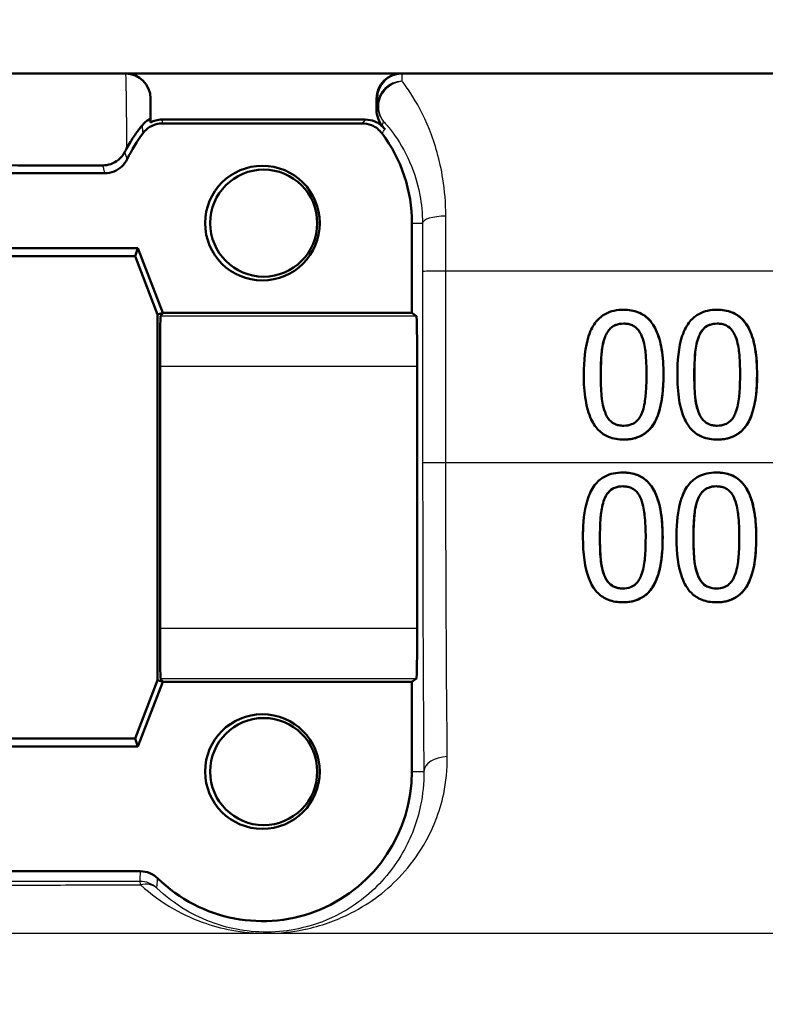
# Model space of a CAD drawing. Header units: millimetres. Extents: x 100 to 2000, y 93 to 2870.
# Tile 17 of 31: x 642 to 657, y 1487 to 1507. Entities that reach past the tile are written whole.
import ezdxf

# ---------------------------------------------------------------- set-up
doc = ezdxf.new("R2010")
doc.units = ezdxf.units.MM
doc.header["$LTSCALE"] = 10
for name, color, linetype, lineweight in [('Dimensions(ISO)', 7, 'Continuous', 25), ('Visible Edges(ISO)', 7, 'Continuous', 50), ('Visible Tangent Edges(ISO)', 7, 'Continuous', 25)]:
    doc.layers.add(name, color=color, linetype=linetype, lineweight=lineweight)
doc.styles.add('Text_3.5mm', font='arial.ttf', dxfattribs={"width": 0.9})
doc.dimstyles.new('KS-STANDARD', dxfattribs={"dimscale": 10, "dimtxt": 3.5, "dimasz": 2.5, "dimexe": 3.175, "dimexo": 0, "dimgap": 0.8, "dimtad": 1, "dimdec": 1, "dimrnd": 1e-08, "dimtxsty": 'Text_3.5mm', "dimcen": 0.09, "dimdle": 10, "dimclrd": 7, "dimclre": 7, "dimclrt": 7, "dimadec": 0, "dimazin": 2, "dimtfac": 0.714286, "dimtdec": 4, "dimtmove": 0, "dimatfit": 3, "dimfxl": 0, "dimtolj": 1, "dimlwd": 25, "dimlwe": 25, "dimarcsym": 0})

# ---------------------------------------------------------------- blocks, each defined once
blk = doc.blocks.new('*D7')
at = {"layer": 'Defpoints', "color": 0, "linetype": 'Continuous'}
for p in [(1000.524, 1726.844), (1080.524, 1726.844), (588.924, 1417.651)]:
    blk.add_point(p, dxfattribs=at)
at = {"layer": 'Dimensions(ISO)', "color": 7, "linetype": 'Continuous', "lineweight": 25}
for p, q in [((1000.524, 1726.844), (1112.274, 1726.844)), ((1080.524, 1442.651), (1080.524, 1701.844)), ((588.924, 1417.651), (1112.274, 1417.651))]:
    blk.add_line(p, q, dxfattribs=at)
at = {"layer": 'Dimensions(ISO)', "color": 7, "linetype": 'Continuous'}
for points in [[(1076.357, 1701.844), (1084.691, 1701.844), (1080.524, 1726.844)], [(1076.357, 1442.651), (1084.691, 1442.651), (1080.524, 1417.651)]]:
    blk.add_solid(points, dxfattribs=at)
at = {"layer": 'Dimensions(ISO)', "color": 7, "linetype": 'Continuous', "lineweight": 25, "insert": (1054.642, 1519.32), "char_height": 35, "attachment_point": 4, "rotation": 90, "style": 'Text_3.5mm'}
blk.add_mtext('\\A1;309', dxfattribs=at)

msp = doc.modelspace()

# ---------------------------------------------------------------- linework, layer by layer
at = {"layer": 'Visible Edges(ISO)'}
for p, q in [((704.624, 1506.151), (637.773, 1506.151)), ((644.231, 1505.651), (644.231, 1505.171)), ((648.764, 1505.651), (648.764, 1505.422)), ((648.539, 1505.228), (644.463, 1505.228)), ((648.475, 1505.151), (644.475, 1505.151)), ((643.312, 1504.151), (638.137, 1504.151)), ((649.474, 1501.351), (649.474, 1503.151)), ((637.475, 1502.651), (643.975, 1502.651)), ((643.975, 1502.651), (643.92, 1502.49)), ((643.975, 1502.651), (644.475, 1501.351)), ((643.92, 1502.49), (637.641, 1502.49)), ((644.369, 1501.321), (643.92, 1502.49)), ((644.475, 1501.351), (644.369, 1501.321)), ((644.475, 1501.351), (644.43, 1501.284)), ((644.475, 1501.351), (649.474, 1501.351)), ((649.474, 1501.351), (649.566, 1501.284)), ((653.722, 1501.414), (653.722, 1501.414)), ((655.599, 1501.414), (655.599, 1501.414)), ((644.369, 1493.981), (644.369, 1501.321)), ((644.425, 1500.284), (644.425, 1495.019)), ((649.577, 1500.284), (649.577, 1495.019)), ((653.722, 1498.81), (653.722, 1498.81)), ((655.599, 1498.81), (655.599, 1498.81)), ((653.704, 1498.149), (653.705, 1498.149)), ((655.581, 1498.149), (655.582, 1498.149)), ((653.706, 1495.546), (653.706, 1495.546)), ((655.583, 1495.546), (655.583, 1495.546)), ((643.92, 1492.813), (644.369, 1493.981)), ((644.475, 1493.951), (643.975, 1492.651)), ((644.475, 1493.951), (644.369, 1493.981)), ((644.43, 1494.019), (644.475, 1493.951)), ((649.474, 1493.951), (644.475, 1493.951)), ((649.566, 1494.019), (649.474, 1493.951)), ((649.474, 1492.151), (649.474, 1493.951)), ((643.975, 1492.651), (637.475, 1492.651)), ((637.641, 1492.813), (643.92, 1492.813)), ((643.975, 1492.651), (643.92, 1492.813)), ((637.424, 1490.151), (644.025, 1490.151))]:
    msp.add_line(p, q, dxfattribs=at)
msp.add_arc((646.475, 1492.151), 3, 225.5847, 0.0001, dxfattribs=at)
for centre, major_axis, ratio, start_param, end_param in [((643.731, 1505.651), (0.5, 0), 0.999997, 0, 1.570796), ((649.264, 1505.651), (0, 0.5), 0.999995, 0, 1.570796), ((646.501, 1503.151), (-1.882, 2.433), 0.999999, 4.712389, 4.741731), ((646.475, 1503.151), (-1.8, -2.4), 0.999999, 4.712389, 4.912986), ((646.475, 1503.151), (0, 3), 0.999995, 4.712389, 5.355894), ((644.43, 1500.284), (0, -1), 0.005702, 3.150319, 4.712389), ((649.566, 1500.284), (0, 1), 0.011752, 4.712389, 6.274459), ((644.43, 1495.019), (0, -1), 0.005702, 4.712389, 6.274459), ((649.566, 1495.019), (0, 1), 0.011752, 3.150319, 4.712389)]:
    msp.add_ellipse(centre, major_axis=major_axis, ratio=ratio, start_param=start_param, end_param=end_param, dxfattribs=at)
for centre, major_axis in [((646.475, 1503.151), (0, 1.15)), ((646.501, 1503.151), (0, -1.074)), ((646.475, 1492.151), (0, 1.15)), ((646.501, 1492.151), (0, -1.074))]:
    msp.add_ellipse(centre, major_axis=major_axis, ratio=0.999995, dxfattribs=at)
for points, knots in [([(648.764, 1505.422), (648.764, 1505.364), (648.774, 1505.307), (648.813, 1505.199), (648.842, 1505.149), (648.878, 1505.104)], [0, 0, 0, 0, 0.01723884, 0.01723884, 0.03447707, 0.03447707, 0.03447707, 0.03447707]), ([(644.062, 1505.112), (644.054, 1505.103), (644.046, 1505.093), (643.997, 1505.031), (643.951, 1504.969), (643.852, 1504.823), (643.801, 1504.74), (643.75, 1504.646)], [0.08196013, 0.08196013, 0.08196013, 0.08196013, 0.08790757, 0.08790757, 0.11797484, 0.11797484, 0.14877962, 0.14877962, 0.14877962, 0.14877962]), ([(644.062, 1505.112), (644.104, 1505.165), (644.15, 1505.198), (644.21, 1505.234), (644.225, 1505.239), (644.225, 1505.238)], [-0.09147211, -0.09147211, -0.09147211, -0.09147211, -0.04296781, -0.04296781, 0, 0, 0, 0]), ([(644.075, 1504.951), (644.114, 1505.004), (644.162, 1505.047), (644.257, 1505.104), (644.298, 1505.122), (644.385, 1505.145), (644.43, 1505.151), (644.475, 1505.151)], [0, 0, 0, 0, 0.01953171, 0.01953171, 0.03299813, 0.03299813, 0.04646462, 0.04646462, 0.04646462, 0.04646462]), ([(644.231, 1505.171), (644.264, 1505.188), (644.298, 1505.201), (644.376, 1505.222), (644.42, 1505.228), (644.463, 1505.228)], [0.02154547, 0.02154547, 0.02154547, 0.02154547, 0.03262394, 0.03262394, 0.04571623, 0.04571623, 0.04571623, 0.04571623]), ([(648.475, 1505.151), (648.54, 1505.151), (648.604, 1505.139), (648.706, 1505.097), (648.745, 1505.074), (648.816, 1505.019), (648.848, 1504.987), (648.874, 1504.951)], [0, 0, 0, 0, 0.01953174, 0.01953174, 0.03299813, 0.03299813, 0.04646462, 0.04646462, 0.04646462, 0.04646462]), ([(648.539, 1505.228), (648.604, 1505.228), (648.668, 1505.215), (648.769, 1505.174), (648.807, 1505.152), (648.876, 1505.099), (648.908, 1505.068), (648.934, 1505.034)], [0, 0, 0, 0, 0.01953173, 0.01953173, 0.03262394, 0.03262394, 0.04571623, 0.04571623, 0.04571623, 0.04571623]), ([(643.269, 1504.309), (643.325, 1504.309), (643.38, 1504.318), (643.489, 1504.356), (643.541, 1504.385), (643.639, 1504.464), (643.683, 1504.519), (643.715, 1504.581)], [0, 0, 0, 0, 0.01697544, 0.01697544, 0.03581325, 0.03581325, 0.05894822, 0.05894822, 0.05894822, 0.05894822]), ([(643.312, 1504.151), (643.377, 1504.151), (643.442, 1504.164), (643.559, 1504.212), (643.611, 1504.246), (643.701, 1504.331), (643.738, 1504.381), (643.764, 1504.437)], [0, 0, 0, 0, 0.01953197, 0.01953197, 0.03804508, 0.03804508, 0.05655825, 0.05655825, 0.05655825, 0.05655825]), ([(653.722, 1501.414), (653.657, 1501.414), (653.592, 1501.408), (653.47, 1501.381), (653.415, 1501.361), (653.289, 1501.295), (653.226, 1501.243), (653.113, 1501.107), (653.061, 1501.013), (652.945, 1500.661), (652.921, 1500.383), (652.921, 1500.111)], [-0.2297019, -0.2297019, -0.2297019, -0.2297019, -0.1976608, -0.1976608, -0.168451, -0.168451, -0.1276183, -0.1276183, -0.0816339, -0.0816339, 0, 0, 0, 0]), ([(654.52, 1500.113), (654.52, 1500.282), (654.51, 1500.459), (654.46, 1500.757), (654.425, 1500.891), (654.32, 1501.112), (654.268, 1501.179), (654.163, 1501.285), (654.096, 1501.329), (653.926, 1501.399), (653.824, 1501.414), (653.722, 1501.414)], [-0.1301869, -0.1301869, -0.1301869, -0.1301869, -0.0997619, -0.0997619, -0.0759506, -0.0759506, -0.0557659, -0.0557659, -0.0309595, -0.0309595, 0, 0, 0, 0]), ([(653.722, 1501.414), (653.823, 1501.414), (653.924, 1501.399), (654.094, 1501.331), (654.161, 1501.287), (654.268, 1501.181), (654.321, 1501.113), (654.425, 1500.892), (654.46, 1500.761), (654.511, 1500.464), (654.521, 1500.284), (654.521, 1500.113)], [0, 0, 0, 0, 0.0306012, 0.0306012, 0.0554069, 0.0554069, 0.076045, 0.076045, 0.0993384, 0.0993384, 0.1301612, 0.1301612, 0.1301612, 0.1301612]), ([(655.599, 1501.414), (655.534, 1501.414), (655.469, 1501.408), (655.348, 1501.381), (655.293, 1501.361), (655.167, 1501.296), (655.104, 1501.244), (654.99, 1501.107), (654.938, 1501.013), (654.822, 1500.663), (654.798, 1500.384), (654.798, 1500.111)], [-0.2273611, -0.2273611, -0.2273611, -0.2273611, -0.1959595, -0.1959595, -0.167356, -0.167356, -0.127294, -0.127294, -0.0819353, -0.0819353, 0, 0, 0, 0]), ([(656.397, 1500.113), (656.397, 1500.281), (656.388, 1500.458), (656.338, 1500.755), (656.303, 1500.889), (656.2, 1501.108), (656.148, 1501.176), (656.042, 1501.283), (655.974, 1501.328), (655.804, 1501.398), (655.701, 1501.414), (655.599, 1501.414)], [-0.1329416, -0.1329416, -0.1329416, -0.1329416, -0.1015755, -0.1015755, -0.0769811, -0.0769811, -0.0563199, -0.0563199, -0.0313076, -0.0313076, 0, 0, 0, 0]), ([(655.599, 1501.414), (655.7, 1501.414), (655.801, 1501.399), (655.971, 1501.331), (656.038, 1501.286), (656.147, 1501.179), (656.2, 1501.109), (656.303, 1500.89), (656.337, 1500.76), (656.388, 1500.464), (656.398, 1500.284), (656.398, 1500.113)], [0, 0, 0, 0, 0.0308146, 0.0308146, 0.0558209, 0.0558209, 0.0771517, 0.0771517, 0.1012249, 0.1012249, 0.1333082, 0.1333082, 0.1333082, 0.1333082]), ([(653.722, 1501.136), (653.667, 1501.136), (653.612, 1501.128), (653.53, 1501.096), (653.492, 1501.075), (653.432, 1501.016), (653.413, 1500.991), (653.377, 1500.936), (653.362, 1500.905), (653.349, 1500.873)], [0.00006179, 0.00006179, 0.00006179, 0.00006179, 0.01656898, 0.01656898, 0.02678558, 0.02678558, 0.03264899, 0.03264899, 0.03918096, 0.03918096, 0.03918096, 0.03918096]), ([(653.349, 1500.873), (653.361, 1500.905), (653.377, 1500.936), (653.412, 1500.991), (653.431, 1501.016), (653.491, 1501.075), (653.529, 1501.095), (653.611, 1501.128), (653.667, 1501.136), (653.722, 1501.136)], [-0.03909306, -0.03909306, -0.03909306, -0.03909306, -0.03260064, -0.03260064, -0.02674294, -0.02674294, -0.01665849, -0.01665849, 0, 0, 0, 0]), ([(653.722, 1501.136), (653.752, 1501.136), (653.783, 1501.134), (653.84, 1501.123), (653.866, 1501.115), (653.915, 1501.093), (653.954, 1501.073), (654.036, 1500.986), (654.066, 1500.933), (654.088, 1500.877)], [-0.07563204, -0.07563204, -0.07563204, -0.07563204, -0.05474211, -0.05474211, -0.03590897, -0.03590897, -0.01813724, -0.01813724, 0, 0, 0, 0]), ([(655.599, 1501.136), (655.544, 1501.136), (655.489, 1501.128), (655.407, 1501.096), (655.369, 1501.075), (655.309, 1501.016), (655.29, 1500.991), (655.254, 1500.936), (655.239, 1500.905), (655.226, 1500.873)], [0.00006262, 0.00006262, 0.00006262, 0.00006262, 0.01669459, 0.01669459, 0.02676763, 0.02676763, 0.03251906, 0.03251906, 0.03893424, 0.03893424, 0.03893424, 0.03893424]), ([(655.226, 1500.873), (655.238, 1500.904), (655.254, 1500.936), (655.288, 1500.991), (655.307, 1501.015), (655.368, 1501.075), (655.406, 1501.095), (655.488, 1501.128), (655.543, 1501.136), (655.599, 1501.136)], [-0.0390286, -0.0390286, -0.0390286, -0.0390286, -0.03265223, -0.03265223, -0.0268904, -0.0268904, -0.01682142, -0.01682142, 0, 0, 0, 0]), ([(655.599, 1501.136), (655.629, 1501.136), (655.66, 1501.134), (655.717, 1501.123), (655.743, 1501.115), (655.792, 1501.093), (655.831, 1501.073), (655.913, 1500.986), (655.943, 1500.933), (655.965, 1500.877)], [-0.07582166, -0.07582166, -0.07582166, -0.07582166, -0.05490624, -0.05490624, -0.03605612, -0.03605612, -0.01817029, -0.01817029, 0, 0, 0, 0]), ([(653.349, 1500.873), (653.311, 1500.776), (653.292, 1500.664), (653.276, 1500.506), (653.262, 1500.359), (653.262, 1500.111)], [0, 0, 0, 0, 0.03105754, 0.03105754, 0.04781804, 0.04781804, 0.04781804, 0.04781804]), ([(653.262, 1500.111), (653.262, 1500.359), (653.275, 1500.507), (653.291, 1500.665), (653.311, 1500.777), (653.349, 1500.873)], [-0.04785026, -0.04785026, -0.04785026, -0.04785026, -0.03091117, -0.03091117, 0, 0, 0, 0]), ([(654.088, 1500.877), (654.136, 1500.756), (654.153, 1500.622), (654.175, 1500.415), (654.18, 1500.258), (654.18, 1500.113)], [-0.06228831, -0.06228831, -0.06228831, -0.06228831, -0.04346907, -0.04346907, 0, 0, 0, 0]), ([(655.138, 1500.111), (655.138, 1500.36), (655.152, 1500.508), (655.168, 1500.666), (655.188, 1500.778), (655.226, 1500.873)], [-0.04790555, -0.04790555, -0.04790555, -0.04790555, -0.03075578, -0.03075578, 0, 0, 0, 0]), ([(655.226, 1500.873), (655.188, 1500.777), (655.169, 1500.665), (655.153, 1500.506), (655.139, 1500.359), (655.139, 1500.111)], [0, 0, 0, 0, 0.03099342, 0.03099342, 0.04785054, 0.04785054, 0.04785054, 0.04785054]), ([(655.965, 1500.877), (656.013, 1500.756), (656.03, 1500.622), (656.052, 1500.415), (656.057, 1500.258), (656.057, 1500.113)], [-0.06228208, -0.06228208, -0.06228208, -0.06228208, -0.04347266, -0.04347266, 0, 0, 0, 0]), ([(652.921, 1500.111), (652.921, 1499.941), (652.931, 1499.762), (652.981, 1499.465), (653.016, 1499.33), (653.117, 1499.117), (653.167, 1499.049), (653.277, 1498.939), (653.344, 1498.895), (653.516, 1498.825), (653.619, 1498.81), (653.722, 1498.81)], [-0.1424446, -0.1424446, -0.1424446, -0.1424446, -0.1062221, -0.1062221, -0.0780814, -0.0780814, -0.0559799, -0.0559799, -0.0312288, -0.0312288, 0, 0, 0, 0]), ([(653.262, 1500.111), (653.262, 1499.972), (653.266, 1499.811), (653.283, 1499.616), (653.297, 1499.489), (653.347, 1499.357)], [0, 0, 0, 0, 0.04168184, 0.04168184, 0.05853578, 0.05853578, 0.05853578, 0.05853578]), ([(653.347, 1499.357), (653.296, 1499.489), (653.283, 1499.616), (653.265, 1499.811), (653.262, 1499.972), (653.262, 1500.111)], [-0.05839762, -0.05839762, -0.05839762, -0.05839762, -0.04174964, -0.04174964, 0, 0, 0, 0]), ([(653.722, 1498.81), (653.786, 1498.81), (653.851, 1498.816), (653.971, 1498.843), (654.026, 1498.863), (654.152, 1498.929), (654.215, 1498.981), (654.328, 1499.119), (654.381, 1499.214), (654.497, 1499.567), (654.52, 1499.842), (654.52, 1500.113)], [-0.2294305, -0.2294305, -0.2294305, -0.2294305, -0.1976255, -0.1976255, -0.168549, -0.168549, -0.1275139, -0.1275139, -0.0811362, -0.0811362, 0, 0, 0, 0]), ([(654.521, 1500.113), (654.521, 1499.812), (654.492, 1499.531), (654.376, 1499.207), (654.325, 1499.109), (654.197, 1498.965), (654.133, 1498.916), (654.008, 1498.855), (653.954, 1498.838), (653.841, 1498.815), (653.781, 1498.81), (653.722, 1498.81)], [0, 0, 0, 0, 0.0902069, 0.0902069, 0.1323928, 0.1323928, 0.1642829, 0.1642829, 0.1861496, 0.1861496, 0.2090943, 0.2090943, 0.2090943, 0.2090943]), ([(654.18, 1500.113), (654.18, 1499.875), (654.167, 1499.736), (654.148, 1499.562), (654.129, 1499.448), (654.091, 1499.351)], [-0.05255086, -0.05255086, -0.05255086, -0.05255086, -0.03116451, -0.03116451, 0, 0, 0, 0]), ([(654.798, 1500.111), (654.798, 1499.942), (654.808, 1499.764), (654.857, 1499.466), (654.892, 1499.332), (654.993, 1499.118), (655.043, 1499.05), (655.153, 1498.94), (655.22, 1498.896), (655.392, 1498.825), (655.495, 1498.81), (655.599, 1498.81)], [-0.1409676, -0.1409676, -0.1409676, -0.1409676, -0.1057538, -0.1057538, -0.0783528, -0.0783528, -0.0564787, -0.0564787, -0.031553, -0.031553, 0, 0, 0, 0]), ([(655.224, 1499.357), (655.173, 1499.489), (655.16, 1499.616), (655.142, 1499.811), (655.138, 1499.972), (655.138, 1500.111)], [-0.05839992, -0.05839992, -0.05839992, -0.05839992, -0.04175196, -0.04175196, 0, 0, 0, 0]), ([(655.139, 1500.111), (655.139, 1499.972), (655.142, 1499.811), (655.16, 1499.616), (655.174, 1499.489), (655.224, 1499.357)], [0, 0, 0, 0, 0.04167695, 0.04167695, 0.05855291, 0.05855291, 0.05855291, 0.05855291]), ([(655.599, 1498.81), (655.663, 1498.81), (655.728, 1498.816), (655.849, 1498.843), (655.905, 1498.863), (656.031, 1498.93), (656.094, 1498.983), (656.206, 1499.12), (656.259, 1499.215), (656.374, 1499.57), (656.397, 1499.844), (656.397, 1500.113)], [-0.2332596, -0.2332596, -0.2332596, -0.2332596, -0.2002554, -0.2002554, -0.1701085, -0.1701085, -0.1277855, -0.1277855, -0.0807494, -0.0807494, 0, 0, 0, 0]), ([(656.398, 1500.113), (656.398, 1499.797), (656.366, 1499.501), (656.241, 1499.185), (656.19, 1499.09), (656.058, 1498.951), (655.993, 1498.906), (655.871, 1498.851), (655.819, 1498.835), (655.711, 1498.815), (655.655, 1498.81), (655.599, 1498.81)], [0, 0, 0, 0, 0.0948083, 0.0948083, 0.1326035, 0.1326035, 0.1600736, 0.1600736, 0.1785249, 0.1785249, 0.1977358, 0.1977358, 0.1977358, 0.1977358]), ([(656.057, 1500.113), (656.057, 1499.875), (656.044, 1499.736), (656.025, 1499.562), (656.006, 1499.448), (655.968, 1499.351)], [-0.05256771, -0.05256771, -0.05256771, -0.05256771, -0.03118167, -0.03118167, 0, 0, 0, 0]), ([(653.347, 1499.357), (653.369, 1499.3), (653.399, 1499.245), (653.483, 1499.154), (653.523, 1499.132), (653.571, 1499.11), (653.598, 1499.102), (653.658, 1499.09), (653.69, 1499.088), (653.722, 1499.088)], [0, 0, 0, 0, 0.01850112, 0.01850112, 0.03743343, 0.03743343, 0.06129516, 0.06129516, 0.08740867, 0.08740867, 0.08740867, 0.08740867]), ([(653.722, 1499.088), (653.689, 1499.088), (653.657, 1499.09), (653.597, 1499.102), (653.569, 1499.111), (653.522, 1499.132), (653.482, 1499.154), (653.398, 1499.245), (653.368, 1499.3), (653.347, 1499.357)], [-0.08798752, -0.08798752, -0.08798752, -0.08798752, -0.06132944, -0.06132944, -0.03740527, -0.03740527, -0.01846486, -0.01846486, 0, 0, 0, 0]), ([(655.224, 1499.357), (655.246, 1499.3), (655.276, 1499.245), (655.36, 1499.154), (655.4, 1499.132), (655.448, 1499.11), (655.476, 1499.102), (655.535, 1499.09), (655.567, 1499.088), (655.599, 1499.088)], [0, 0, 0, 0, 0.01853467, 0.01853467, 0.03757801, 0.03757801, 0.06148775, 0.06148775, 0.08754557, 0.08754557, 0.08754557, 0.08754557]), ([(655.599, 1499.088), (655.566, 1499.088), (655.534, 1499.09), (655.474, 1499.102), (655.447, 1499.11), (655.399, 1499.132), (655.359, 1499.154), (655.275, 1499.245), (655.245, 1499.3), (655.224, 1499.357)], [-0.0882854, -0.0882854, -0.0882854, -0.0882854, -0.06153364, -0.06153364, -0.03753847, -0.03753847, -0.01848375, -0.01848375, 0, 0, 0, 0]), ([(654.091, 1499.351), (654.078, 1499.319), (654.063, 1499.288), (654.029, 1499.233), (654.01, 1499.208), (653.951, 1499.149), (653.913, 1499.129), (653.831, 1499.096), (653.776, 1499.088), (653.722, 1499.088)], [-0.03932472, -0.03932472, -0.03932472, -0.03932472, -0.03273054, -0.03273054, -0.02677018, -0.02677018, -0.01652359, -0.01652359, 0, 0, 0, 0]), ([(655.968, 1499.351), (655.955, 1499.319), (655.941, 1499.288), (655.907, 1499.234), (655.888, 1499.209), (655.828, 1499.15), (655.79, 1499.129), (655.708, 1499.096), (655.653, 1499.088), (655.599, 1499.088)], [-0.0391249, -0.0391249, -0.0391249, -0.0391249, -0.03270107, -0.03270107, -0.02688517, -0.02688517, -0.01669497, -0.01669497, 0, 0, 0, 0]), ([(653.704, 1498.149), (653.641, 1498.149), (653.577, 1498.144), (653.457, 1498.118), (653.403, 1498.099), (653.278, 1498.035), (653.215, 1497.984), (653.098, 1497.847), (653.047, 1497.754), (652.946, 1497.462), (652.914, 1497.238), (652.905, 1496.937), (652.904, 1496.892), (652.904, 1496.847)], [-0.2455053, -0.2455053, -0.2455053, -0.2455053, -0.2128474, -0.2128474, -0.1830779, -0.1830779, -0.1412332, -0.1412332, -0.0915117, -0.0915117, -0.0136227, -0.0136227, 0, 0, 0, 0]), ([(654.503, 1496.849), (654.503, 1497.175), (654.467, 1497.457), (654.333, 1497.801), (654.278, 1497.877), (654.189, 1497.984), (654.127, 1498.034), (653.972, 1498.115), (653.881, 1498.138), (653.76, 1498.148), (653.732, 1498.149), (653.704, 1498.149)], [-0.1087218, -0.1087218, -0.1087218, -0.1087218, -0.0789742, -0.0789742, -0.061526, -0.061526, -0.0369213, -0.0369213, -0.0084247, -0.0084247, 0, 0, 0, 0]), ([(653.705, 1498.149), (653.807, 1498.149), (653.908, 1498.134), (654.079, 1498.065), (654.146, 1498.021), (654.253, 1497.913), (654.305, 1497.845), (654.412, 1497.619), (654.448, 1497.477), (654.495, 1497.179), (654.504, 1497.011), (654.504, 1496.849)], [0, 0, 0, 0, 0.0308723, 0.0308723, 0.055865, 0.055865, 0.0767064, 0.0767064, 0.1028807, 0.1028807, 0.1333763, 0.1333763, 0.1333763, 0.1333763]), ([(655.581, 1498.149), (655.517, 1498.149), (655.452, 1498.144), (655.331, 1498.117), (655.276, 1498.097), (655.151, 1498.032), (655.088, 1497.981), (654.974, 1497.845), (654.923, 1497.753), (654.822, 1497.457), (654.791, 1497.237), (654.782, 1496.938), (654.781, 1496.892), (654.781, 1496.847)], [-0.2536423, -0.2536423, -0.2536423, -0.2536423, -0.2183868, -0.2183868, -0.1863002, -0.1863002, -0.1418611, -0.1418611, -0.0906591, -0.0906591, -0.0137652, -0.0137652, 0, 0, 0, 0]), ([(656.38, 1496.849), (656.38, 1497.173), (656.344, 1497.453), (656.212, 1497.798), (656.157, 1497.875), (656.068, 1497.982), (656.007, 1498.033), (655.851, 1498.114), (655.76, 1498.138), (655.638, 1498.148), (655.609, 1498.149), (655.581, 1498.149)], [-0.108845, -0.108845, -0.108845, -0.108845, -0.0796874, -0.0796874, -0.0622559, -0.0622559, -0.0373939, -0.0373939, -0.0085821, -0.0085821, 0, 0, 0, 0]), ([(655.582, 1498.149), (655.684, 1498.149), (655.786, 1498.134), (655.957, 1498.065), (656.025, 1498.02), (656.131, 1497.912), (656.184, 1497.843), (656.29, 1497.616), (656.325, 1497.476), (656.372, 1497.18), (656.381, 1497.011), (656.381, 1496.849)], [0, 0, 0, 0, 0.0311512, 0.0311512, 0.0564111, 0.0564111, 0.0772858, 0.0772858, 0.1026094, 0.1026094, 0.1325528, 0.1325528, 0.1325528, 0.1325528]), ([(653.704, 1497.872), (653.65, 1497.872), (653.596, 1497.864), (653.514, 1497.832), (653.476, 1497.812), (653.416, 1497.754), (653.397, 1497.729), (653.361, 1497.673), (653.345, 1497.641), (653.332, 1497.608)], [0.00006187, 0.00006187, 0.00006187, 0.00006187, 0.01642718, 0.01642718, 0.02673068, 0.02673068, 0.03294995, 0.03294995, 0.03988616, 0.03988616, 0.03988616, 0.03988616]), ([(653.332, 1497.608), (653.344, 1497.641), (653.36, 1497.672), (653.395, 1497.728), (653.415, 1497.753), (653.475, 1497.811), (653.513, 1497.832), (653.595, 1497.864), (653.65, 1497.872), (653.704, 1497.872)], [-0.03904978, -0.03904978, -0.03904978, -0.03904978, -0.03249379, -0.03249379, -0.02658821, -0.02658821, -0.01656234, -0.01656234, 0, 0, 0, 0]), ([(653.704, 1497.872), (653.735, 1497.872), (653.765, 1497.87), (653.821, 1497.859), (653.848, 1497.851), (653.897, 1497.83), (653.936, 1497.809), (654.018, 1497.723), (654.049, 1497.669), (654.071, 1497.613)], [-0.07453188, -0.07453188, -0.07453188, -0.07453188, -0.05441402, -0.05441402, -0.0362351, -0.0362351, -0.0183907, -0.0183907, 0, 0, 0, 0]), ([(655.208, 1497.608), (655.221, 1497.641), (655.237, 1497.672), (655.272, 1497.728), (655.291, 1497.752), (655.352, 1497.811), (655.39, 1497.832), (655.471, 1497.864), (655.527, 1497.872), (655.581, 1497.872)], [-0.03886792, -0.03886792, -0.03886792, -0.03886792, -0.03245267, -0.03245267, -0.02666585, -0.02666585, -0.0167027, -0.0167027, 0, 0, 0, 0]), ([(655.581, 1497.872), (655.527, 1497.872), (655.473, 1497.864), (655.391, 1497.832), (655.353, 1497.812), (655.293, 1497.754), (655.274, 1497.729), (655.238, 1497.673), (655.222, 1497.641), (655.209, 1497.608)], [0.00006271, 0.00006271, 0.00006271, 0.00006271, 0.01651736, 0.01651736, 0.02687318, 0.02687318, 0.03310148, 0.03310148, 0.0400668, 0.0400668, 0.0400668, 0.0400668]), ([(655.581, 1497.872), (655.611, 1497.872), (655.642, 1497.87), (655.698, 1497.859), (655.724, 1497.852), (655.774, 1497.83), (655.813, 1497.81), (655.895, 1497.723), (655.926, 1497.669), (655.948, 1497.613)], [-0.07430246, -0.07430246, -0.07430246, -0.07430246, -0.05442586, -0.05442586, -0.03645924, -0.03645924, -0.01848895, -0.01848895, 0, 0, 0, 0]), ([(653.332, 1497.608), (653.295, 1497.515), (653.276, 1497.408), (653.259, 1497.25), (653.245, 1497.092), (653.245, 1496.847)], [0, 0, 0, 0, 0.03004334, 0.03004334, 0.0478025, 0.0478025, 0.0478025, 0.0478025]), ([(653.245, 1496.847), (653.245, 1497.09), (653.259, 1497.247), (653.275, 1497.405), (653.294, 1497.514), (653.332, 1497.608)], [-0.0478385, -0.0478385, -0.0478385, -0.0478385, -0.03044193, -0.03044193, 0, 0, 0, 0]), ([(654.071, 1497.613), (654.119, 1497.493), (654.135, 1497.36), (654.158, 1497.151), (654.163, 1496.995), (654.163, 1496.849)], [-0.06443806, -0.06443806, -0.06443806, -0.06443806, -0.0445794, -0.0445794, 0, 0, 0, 0]), ([(655.122, 1496.847), (655.121, 1497.071), (655.133, 1497.225), (655.152, 1497.407), (655.171, 1497.515), (655.208, 1497.608)], [-0.05506712, -0.05506712, -0.05506712, -0.05506712, -0.03012914, -0.03012914, 0, 0, 0, 0]), ([(655.209, 1497.608), (655.172, 1497.516), (655.153, 1497.41), (655.134, 1497.228), (655.122, 1497.072), (655.122, 1496.847)], [0, 0, 0, 0, 0.0297807, 0.0297807, 0.05508423, 0.05508423, 0.05508423, 0.05508423]), ([(655.948, 1497.613), (655.996, 1497.493), (656.012, 1497.36), (656.035, 1497.151), (656.04, 1496.996), (656.04, 1496.849)], [-0.06450943, -0.06450943, -0.06450943, -0.06450943, -0.04459487, -0.04459487, 0, 0, 0, 0]), ([(652.904, 1496.847), (652.904, 1496.518), (652.941, 1496.24), (653.072, 1495.894), (653.128, 1495.817), (653.218, 1495.711), (653.281, 1495.66), (653.438, 1495.58), (653.53, 1495.557), (653.652, 1495.547), (653.679, 1495.546), (653.706, 1495.546)], [-0.1091407, -0.1091407, -0.1091407, -0.1091407, -0.0807399, -0.0807399, -0.0628265, -0.0628265, -0.0372472, -0.0372472, -0.0081433, -0.0081433, 0, 0, 0, 0]), ([(653.245, 1496.847), (653.245, 1496.722), (653.248, 1496.593), (653.262, 1496.394), (653.269, 1496.331), (653.293, 1496.208), (653.309, 1496.149), (653.331, 1496.093)], [0, 0, 0, 0, 0.03785291, 0.03785291, 0.0621827, 0.0621827, 0.08532315, 0.08532315, 0.08532315, 0.08532315]), ([(653.33, 1496.093), (653.28, 1496.225), (653.266, 1496.352), (653.248, 1496.546), (653.245, 1496.701), (653.245, 1496.847)], [-0.06160118, -0.06160118, -0.06160118, -0.06160118, -0.04421135, -0.04421135, 0, 0, 0, 0]), ([(653.706, 1495.546), (653.767, 1495.546), (653.829, 1495.551), (653.944, 1495.576), (653.997, 1495.594), (654.119, 1495.654), (654.181, 1495.701), (654.304, 1495.839), (654.353, 1495.932), (654.457, 1496.211), (654.493, 1496.443), (654.503, 1496.759), (654.503, 1496.804), (654.503, 1496.849)], [-0.223034, -0.223034, -0.223034, -0.223034, -0.1971409, -0.1971409, -0.1735362, -0.1735362, -0.1402968, -0.1402968, -0.0961181, -0.0961181, -0.0136923, -0.0136923, 0, 0, 0, 0]), ([(654.504, 1496.849), (654.504, 1496.653), (654.492, 1496.446), (654.412, 1496.049), (654.352, 1495.928), (654.257, 1495.78), (654.201, 1495.718), (654.072, 1495.626), (654.006, 1495.596), (653.861, 1495.555), (653.783, 1495.546), (653.706, 1495.546)], [0, 0, 0, 0, 0.059542, 0.059542, 0.1243725, 0.1243725, 0.1846637, 0.1846637, 0.2363188, 0.2363188, 0.2913702, 0.2913702, 0.2913702, 0.2913702]), ([(654.163, 1496.849), (654.163, 1496.631), (654.152, 1496.488), (654.132, 1496.298), (654.112, 1496.184), (654.074, 1496.087)], [-0.05835805, -0.05835805, -0.05835805, -0.05835805, -0.03158558, -0.03158558, 0, 0, 0, 0]), ([(654.781, 1496.847), (654.781, 1496.524), (654.816, 1496.25), (654.943, 1495.906), (654.998, 1495.827), (655.091, 1495.715), (655.154, 1495.663), (655.313, 1495.58), (655.405, 1495.557), (655.528, 1495.547), (655.555, 1495.546), (655.583, 1495.546)], [-0.1153629, -0.1153629, -0.1153629, -0.1153629, -0.0839324, -0.0839324, -0.0640721, -0.0640721, -0.03794, -0.03794, -0.0082991, -0.0082991, 0, 0, 0, 0]), ([(655.122, 1496.847), (655.122, 1496.722), (655.125, 1496.592), (655.139, 1496.393), (655.146, 1496.33), (655.17, 1496.208), (655.186, 1496.149), (655.208, 1496.093)], [0, 0, 0, 0, 0.03793056, 0.03793056, 0.06234879, 0.06234879, 0.08557213, 0.08557213, 0.08557213, 0.08557213]), ([(655.207, 1496.093), (655.157, 1496.225), (655.143, 1496.352), (655.125, 1496.546), (655.122, 1496.701), (655.122, 1496.847)], [-0.06161609, -0.06161609, -0.06161609, -0.06161609, -0.04422088, -0.04422088, 0, 0, 0, 0]), ([(655.583, 1495.546), (655.645, 1495.546), (655.707, 1495.552), (655.824, 1495.577), (655.878, 1495.595), (656, 1495.657), (656.061, 1495.704), (656.182, 1495.841), (656.231, 1495.934), (656.335, 1496.213), (656.37, 1496.443), (656.38, 1496.757), (656.38, 1496.803), (656.38, 1496.849)], [-0.2221742, -0.2221742, -0.2221742, -0.2221742, -0.1958818, -0.1958818, -0.1719944, -0.1719944, -0.1391857, -0.1391857, -0.0955683, -0.0955683, -0.0138731, -0.0138731, 0, 0, 0, 0]), ([(656.381, 1496.849), (656.381, 1496.652), (656.369, 1496.443), (656.287, 1496.042), (656.225, 1495.919), (656.127, 1495.771), (656.07, 1495.711), (655.937, 1495.619), (655.867, 1495.589), (655.724, 1495.553), (655.653, 1495.546), (655.583, 1495.546)], [0, 0, 0, 0, 0.0598774, 0.0598774, 0.1257468, 0.1257468, 0.1847915, 0.1847915, 0.238895, 0.238895, 0.2887983, 0.2887983, 0.2887983, 0.2887983]), ([(656.04, 1496.849), (656.04, 1496.611), (656.027, 1496.465), (656.009, 1496.298), (655.989, 1496.184), (655.951, 1496.087)], [-0.05130762, -0.05130762, -0.05130762, -0.05130762, -0.03153314, -0.03153314, 0, 0, 0, 0]), ([(653.705, 1495.824), (653.675, 1495.824), (653.644, 1495.826), (653.586, 1495.837), (653.56, 1495.844), (653.511, 1495.865), (653.47, 1495.886), (653.384, 1495.978), (653.353, 1496.034), (653.33, 1496.093)], [-0.08396283, -0.08396283, -0.08396283, -0.08396283, -0.06053129, -0.06053129, -0.03924326, -0.03924326, -0.01971636, -0.01971636, 0, 0, 0, 0]), ([(653.331, 1496.093), (653.354, 1496.033), (653.385, 1495.976), (653.472, 1495.885), (653.513, 1495.865), (653.562, 1495.844), (653.588, 1495.836), (653.645, 1495.826), (653.675, 1495.824), (653.705, 1495.824)], [0, 0, 0, 0, 0.02007551, 0.02007551, 0.03923606, 0.03923606, 0.05864369, 0.05864369, 0.08007323, 0.08007323, 0.08007323, 0.08007323]), ([(654.074, 1496.087), (654.061, 1496.053), (654.045, 1496.02), (654.008, 1495.962), (653.988, 1495.937), (653.929, 1495.882), (653.894, 1495.863), (653.811, 1495.831), (653.758, 1495.824), (653.705, 1495.824)], [-0.04253786, -0.04253786, -0.04253786, -0.04253786, -0.03416229, -0.03416229, -0.02667765, -0.02667765, -0.01588502, -0.01588502, 0, 0, 0, 0]), ([(655.582, 1495.824), (655.524, 1495.824), (655.466, 1495.832), (655.389, 1495.865), (655.348, 1495.886), (655.261, 1495.977), (655.23, 1496.033), (655.207, 1496.093)], [-0.08241882, -0.08241882, -0.08241882, -0.08241882, -0.03966325, -0.03966325, -0.01995277, -0.01995277, 0, 0, 0, 0]), ([(655.208, 1496.093), (655.231, 1496.032), (655.263, 1495.975), (655.35, 1495.884), (655.391, 1495.864), (655.469, 1495.832), (655.525, 1495.824), (655.582, 1495.824)], [0, 0, 0, 0, 0.02033314, 0.02033314, 0.03966659, 0.03966659, 0.07857881, 0.07857881, 0.07857881, 0.07857881]), ([(655.951, 1496.087), (655.938, 1496.053), (655.922, 1496.02), (655.885, 1495.962), (655.864, 1495.936), (655.806, 1495.882), (655.771, 1495.863), (655.688, 1495.831), (655.635, 1495.824), (655.582, 1495.824)], [-0.04313934, -0.04313934, -0.04313934, -0.04313934, -0.03453147, -0.03453147, -0.02683792, -0.02683792, -0.01595151, -0.01595151, 0, 0, 0, 0]), ([(644.375, 1490.009), (644.329, 1490.054), (644.274, 1490.09), (644.154, 1490.139), (644.09, 1490.151), (644.025, 1490.151)], [0, 0, 0, 0, 0.01943961, 0.01943961, 0.03887925, 0.03887925, 0.03887925, 0.03887925])]:
    msp.add_open_spline(points, degree=3, knots=knots, dxfattribs=at)
for points in [[(644.225, 1505.238), (644.227, 1505.216), (644.229, 1505.193), (644.231, 1505.171)], [(643.715, 1504.581), (643.726, 1504.603), (643.738, 1504.625), (643.75, 1504.646)], [(638.295, 1504.314), (639.959, 1504.312), (641.633, 1504.31), (643.269, 1504.309)]]:
    msp.add_open_spline(points, degree=3, dxfattribs=at)
at = {"layer": 'Visible Tangent Edges(ISO)'}
for p, q in [((644.226, 1505.651), (644.231, 1505.651)), ((648.764, 1505.651), (648.782, 1505.651)), ((649.474, 1503.151), (649.686, 1503.151)), ((649.688, 1502.182), (649.689, 1498.341)), ((694.368, 1502.186), (650.154, 1502.186)), ((650.154, 1498.345), (650.154, 1502.186)), ((649.566, 1501.284), (644.43, 1501.284)), ((653.349, 1500.873), (653.349, 1500.873)), ((655.226, 1500.873), (655.226, 1500.873)), ((644.425, 1500.284), (649.577, 1500.284)), ((653.262, 1500.111), (653.262, 1500.111)), ((654.52, 1500.113), (654.521, 1500.113)), ((655.138, 1500.111), (655.139, 1500.111)), ((656.397, 1500.113), (656.398, 1500.113)), ((653.347, 1499.357), (653.347, 1499.357)), ((655.224, 1499.357), (655.224, 1499.357)), ((694.334, 1498.345), (650.154, 1498.345)), ((653.332, 1497.608), (653.332, 1497.608)), ((655.208, 1497.608), (655.209, 1497.608)), ((653.245, 1496.847), (653.245, 1496.847)), ((654.503, 1496.849), (654.504, 1496.849)), ((655.122, 1496.847), (655.122, 1496.847)), ((656.38, 1496.849), (656.381, 1496.849)), ((653.33, 1496.093), (653.331, 1496.093)), ((655.207, 1496.093), (655.208, 1496.093)), ((649.577, 1495.019), (644.425, 1495.019)), ((644.43, 1494.019), (649.566, 1494.019)), ((649.474, 1492.151), (649.713, 1492.151)), ((687.37, 1488.904), (635.404, 1488.904))]:
    msp.add_line(p, q, dxfattribs=at)
msp.add_arc((643.726, 1505.651), 0.5, 0, 90, dxfattribs=at)
for centre, major_axis, ratio, start_param, end_param in [((649.282, 1505.651), (0, 0.5), 0.999995, 0, 1.570796), ((649.285, 1505.515), (-0.37, -0.336), 0.933634, 4.023496, 6.252404), ((649.285, 1505.515), (-0.5, -0.005), 0.961004, 4.715236, 6.272247), ((649.285, 1505.515), (-0.5, 0), 0.999914, 0, 0.707547), ((650.186, 1503.151), (-0.5, -0.002), 0.286529, 4.776438, 6.27092), ((650.188, 1502.182), (-0.5, 0), 0.008754, 4.780518, 6.271434), ((650.189, 1498.341), (-0.5, 0), 0.008754, 4.780574, 6.271434), ((650.213, 1492.151), (-0.5, -0.004), 0.599483, 4.764661, 6.268503), ((644.014, 1489.449), (0.5, 0), 0.999962, 0.818263, 1.570796), ((644.014, 1489.449), (0, 0.5), 0.068872, 5.739053, 6.274438), ((644.014, 1489.449), (0.344, 0.362), 0.73743, 0.009859, 0.87046)]:
    msp.add_ellipse(centre, major_axis=major_axis, ratio=ratio, start_param=start_param, end_param=end_param, dxfattribs=at)
for points, knots in [([(643.726, 1506.151), (643.729, 1506.151), (643.731, 1506.103), (643.737, 1505.91), (643.739, 1505.769), (643.741, 1505.583), (643.744, 1505.418), (643.746, 1505.219), (643.748, 1504.885), (643.749, 1504.769), (643.75, 1504.646)], [0, 0, 0, 0, 0.0940227, 0.0940227, 0.1880455, 0.1880455, 0.1880455, 0.2718501, 0.2718501, 0.3126854, 0.3126854, 0.3126854, 0.3126854]), ([(649.279, 1505.995), (649.279, 1506.027), (649.279, 1506.054), (649.28, 1506.126), (649.281, 1506.151), (649.282, 1506.151)], [0.49025672, 0.49025672, 0.49025672, 0.49025672, 0.51997002, 0.51997002, 0.58785097, 0.58785097, 0.58785097, 0.58785097]), ([(650.154, 1503.294), (650.154, 1503.553), (650.132, 1503.805), (650.036, 1504.413), (649.937, 1504.746), (649.705, 1505.325), (649.57, 1505.568), (649.386, 1505.851), (649.327, 1505.932), (649.279, 1505.995)], [0, 0, 0, 0, 0.0707833, 0.0707833, 0.1840365, 0.1840365, 0.3036037, 0.3036037, 0.3659372, 0.3659372, 0.3659372, 0.3659372]), ([(644.225, 1505.293), (644.225, 1505.389), (644.225, 1505.466), (644.226, 1505.609), (644.226, 1505.651), (644.226, 1505.651)], [-0.1592133, -0.1592133, -0.1592133, -0.1592133, -0.0940227, -0.0940227, 0, 0, 0, 0]), ([(648.785, 1505.515), (648.78, 1505.493), (648.775, 1505.471), (648.768, 1505.44), (648.766, 1505.431), (648.764, 1505.422)], [0.3426626, 0.3426626, 0.3426626, 0.3426626, 0.8279198, 0.8279198, 1.0265279, 1.0265279, 1.0265279, 1.0265279]), ([(648.782, 1505.651), (648.783, 1505.651), (648.783, 1505.629), (648.784, 1505.566), (648.785, 1505.542), (648.785, 1505.515)], [-0.58785097, -0.58785097, -0.58785097, -0.58785097, -0.51997002, -0.51997002, -0.49025672, -0.49025672, -0.49025672, -0.49025672]), ([(644.062, 1505.112), (644.063, 1505.1), (644.063, 1505.088), (644.065, 1505.063), (644.066, 1505.05), (644.067, 1505.036), (644.069, 1505.021), (644.07, 1505.006), (644.072, 1504.978), (644.073, 1504.965), (644.075, 1504.951)], [-1.7644, -1.7644, -1.7644, -1.7644, -1.379203, -1.379203, -0.951583, -0.951583, -0.951583, -0.475791, -0.475791, -0.050012, -0.050012, -0.050012, -0.050012]), ([(644.475, 1505.151), (644.473, 1505.164), (644.471, 1505.176), (644.467, 1505.202), (644.465, 1505.215), (644.463, 1505.228)], [0.0500124, 0.0500124, 0.0500124, 0.0500124, 0.4757914, 0.4757914, 0.9250539, 0.9250539, 0.9250539, 0.9250539]), ([(648.539, 1505.228), (648.528, 1505.215), (648.517, 1505.202), (648.496, 1505.177), (648.485, 1505.164), (648.475, 1505.151)], [-0.9250439, -0.9250439, -0.9250439, -0.9250439, -0.4866684, -0.4866684, -0.0500024, -0.0500024, -0.0500024, -0.0500024]), ([(648.878, 1505.104), (648.881, 1505.113), (648.883, 1505.121), (648.892, 1505.15), (648.899, 1505.17), (648.905, 1505.19)], [-1.0269643, -1.0269643, -1.0269643, -1.0269643, -0.8279198, -0.8279198, -0.3426626, -0.3426626, -0.3426626, -0.3426626]), ([(648.905, 1505.19), (648.948, 1505.142), (649.001, 1505.081), (649.164, 1504.868), (649.284, 1504.685), (649.491, 1504.248), (649.579, 1503.996), (649.666, 1503.537), (649.686, 1503.347), (649.686, 1503.151)], [-0.3659372, -0.3659372, -0.3659372, -0.3659372, -0.3036037, -0.3036037, -0.1840365, -0.1840365, -0.0707833, -0.0707833, 0, 0, 0, 0]), ([(648.874, 1504.951), (648.884, 1504.965), (648.894, 1504.979), (648.914, 1505.006), (648.924, 1505.02), (648.934, 1505.034)], [0.0500024, 0.0500024, 0.0500024, 0.0500024, 0.4866684, 0.4866684, 0.9250439, 0.9250439, 0.9250439, 0.9250439]), ([(643.764, 1504.437), (643.76, 1504.449), (643.756, 1504.461), (643.747, 1504.486), (643.742, 1504.499), (643.738, 1504.512), (643.733, 1504.525), (643.729, 1504.539), (643.721, 1504.561), (643.718, 1504.571), (643.715, 1504.581)], [0.050014, 0.050014, 0.050014, 0.050014, 0.492048, 0.492048, 0.984096, 0.984096, 0.984096, 1.476144, 1.476144, 1.83328, 1.83328, 1.83328, 1.83328]), ([(643.269, 1504.309), (643.272, 1504.298), (643.275, 1504.287), (643.282, 1504.262), (643.285, 1504.247), (643.289, 1504.233), (643.293, 1504.219), (643.297, 1504.204), (643.305, 1504.177), (643.309, 1504.164), (643.312, 1504.151)], [-1.855414, -1.855414, -1.855414, -1.855414, -1.476144, -1.476144, -0.984096, -0.984096, -0.984096, -0.492048, -0.492048, -0.050014, -0.050014, -0.050014, -0.050014]), ([(649.686, 1503.151), (649.687, 1502.995), (649.687, 1502.834), (649.688, 1502.509), (649.688, 1502.345), (649.688, 1502.182)], [-0.09804235, -0.09804235, -0.09804235, -0.09804235, -0.04902117, -0.04902117, 0, 0, 0, 0]), ([(650.154, 1502.186), (650.154, 1502.373), (650.154, 1502.561), (650.154, 1502.932), (650.154, 1503.115), (650.154, 1503.294)], [0, 0, 0, 0, 0.04902117, 0.04902117, 0.09804235, 0.09804235, 0.09804235, 0.09804235]), ([(649.689, 1498.341), (649.689, 1497.185), (649.691, 1496.018), (649.7, 1493.938), (649.706, 1492.992), (649.713, 1492.151)], [-0.6616352, -0.6616352, -0.6616352, -0.6616352, -0.3148945, -0.3148945, 0, 0, 0, 0]), ([(650.184, 1492.451), (650.175, 1493.251), (650.168, 1494.152), (650.158, 1496.133), (650.155, 1497.244), (650.154, 1498.345)], [0, 0, 0, 0, 0.3148945, 0.3148945, 0.6616352, 0.6616352, 0.6616352, 0.6616352]), ([(644.031, 1489.876), (644.233, 1489.692), (644.456, 1489.53), (644.899, 1489.279), (645.114, 1489.181), (645.532, 1489.042), (645.726, 1488.991), (646.165, 1488.919), (646.419, 1488.9), (646.923, 1488.916), (647.167, 1488.95), (647.717, 1489.074), (647.999, 1489.184), (648.652, 1489.517), (648.985, 1489.774), (649.434, 1490.263), (649.58, 1490.458), (649.889, 1490.98), (650.03, 1491.326), (650.161, 1491.944), (650.187, 1492.194), (650.184, 1492.451)], [-1.14013, -1.14013, -1.14013, -1.14013, -1.016115, -1.016115, -0.91681, -0.91681, -0.843455, -0.843455, -0.768272, -0.768272, -0.690755, -0.690755, -0.565948, -0.565948, -0.372781, -0.372781, -0.262642, -0.262642, -0.101016, -0.101016, 0, 0, 0, 0]), ([(649.713, 1492.151), (649.716, 1491.919), (649.692, 1491.692), (649.578, 1491.131), (649.455, 1490.817), (649.185, 1490.342), (649.058, 1490.165), (648.666, 1489.72), (648.376, 1489.487), (647.809, 1489.183), (647.563, 1489.083), (647.085, 1488.97), (646.873, 1488.938), (646.435, 1488.924), (646.214, 1488.942), (645.833, 1489.007), (645.664, 1489.053), (645.3, 1489.181), (645.113, 1489.27), (644.726, 1489.498), (644.532, 1489.646), (644.356, 1489.813)], [0, 0, 0, 0, 0.101016, 0.101016, 0.262642, 0.262642, 0.372781, 0.372781, 0.565948, 0.565948, 0.690755, 0.690755, 0.768272, 0.768272, 0.843455, 0.843455, 0.91681, 0.91681, 1.016115, 1.016115, 1.14013, 1.14013, 1.14013, 1.14013]), ([(644.025, 1490.151), (644.024, 1490.136), (644.023, 1490.12), (644.021, 1490.087), (644.02, 1490.069), (644.019, 1490.052), (644.018, 1490.035), (644.017, 1490.018), (644.016, 1489.983), (644.015, 1489.966), (644.014, 1489.949)], [-2.324996, -2.324996, -2.324996, -2.324996, -1.781249, -1.781249, -1.187499, -1.187499, -1.187499, -0.59375, -0.59375, 0, 0, 0, 0]), ([(644.014, 1489.949), (643.473, 1489.948), (642.933, 1489.948), (641.855, 1489.947), (641.316, 1489.946), (640.78, 1489.946), (640.243, 1489.945), (639.708, 1489.944), (638.641, 1489.942), (638.11, 1489.941), (637.582, 1489.94)], [-0.6501218, -0.6501218, -0.6501218, -0.6501218, -0.4875914, -0.4875914, -0.3250609, -0.3250609, -0.3250609, -0.1625305, -0.1625305, 0, 0, 0, 0]), ([(637.638, 1489.869), (638.163, 1489.87), (638.691, 1489.871), (639.751, 1489.872), (640.283, 1489.873), (640.817, 1489.874), (641.35, 1489.874), (641.885, 1489.875), (642.957, 1489.876), (643.494, 1489.876), (644.031, 1489.876)], [0, 0, 0, 0, 0.1625305, 0.1625305, 0.3250609, 0.3250609, 0.3250609, 0.4875914, 0.4875914, 0.6501218, 0.6501218, 0.6501218, 0.6501218]), ([(644.356, 1489.813), (644.357, 1489.83), (644.359, 1489.847), (644.362, 1489.88), (644.363, 1489.897), (644.365, 1489.913), (644.367, 1489.93), (644.368, 1489.946), (644.372, 1489.978), (644.373, 1489.993), (644.375, 1490.009)], [0, 0, 0, 0, 0.59375, 0.59375, 1.187499, 1.187499, 1.187499, 1.781249, 1.781249, 2.324996, 2.324996, 2.324996, 2.324996])]:
    msp.add_open_spline(points, degree=3, knots=knots, dxfattribs=at)
msp.add_open_spline([(644.225, 1505.238), (644.225, 1505.257), (644.225, 1505.275), (644.225, 1505.293)], degree=3, dxfattribs=at)

# ---------------------------------------------------------------- dimensions: what is measured, and where the dimension line sits
at = {"layer": 'Dimensions(ISO)', "color": 7, "linetype": 'Continuous', "lineweight": 25}
dim = msp.add_linear_dim(base=(1080.524, 1726.844), p1=(588.924, 1417.651), p2=(1000.524, 1726.844), angle=90, dimstyle='KS-STANDARD', override={"dimgap": 0.8, "dimdec": 0, "dimtol": 0, "dimlim": 0, "dimtp": 0, "dimtm": 0, "dimtdec": 4, "dimtofl": 0, "dimatfit": 1}, dxfattribs=at)
dim.commit()
dim.dimension.update_dxf_attribs({"geometry": '*D7', "text_midpoint": (1080.524, 1554.139), "dimtype": 160})

doc.saveas('drawing.dxf')
